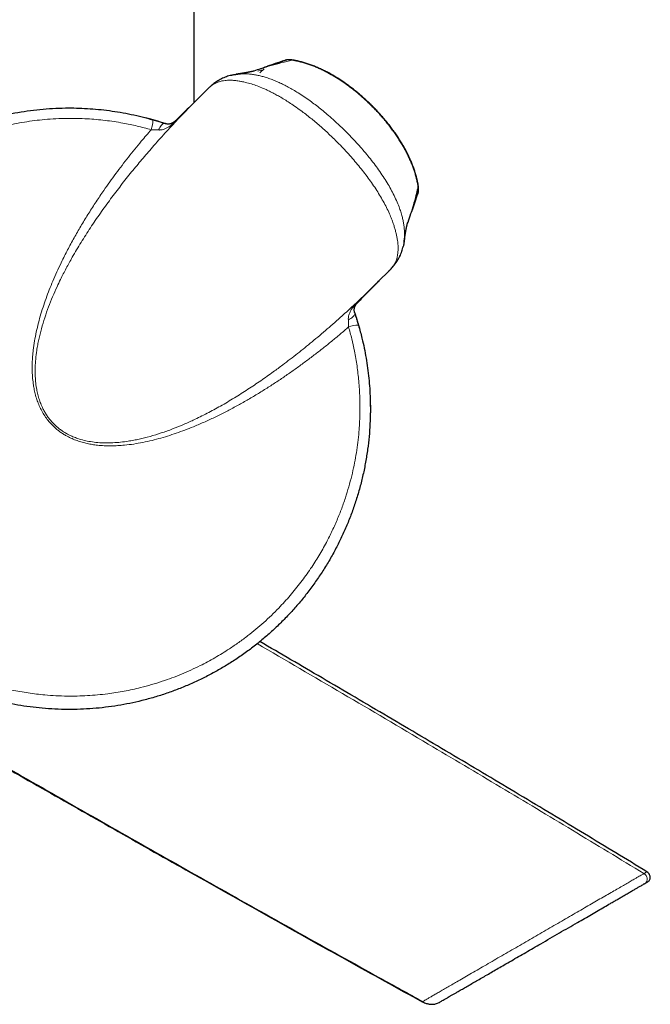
# Model space of a CAD drawing. Header units: millimetres. Extents: x 8 to 2314, y 12 to 2305.
# Tile 93 of 156: x 1600 to 1655, y 889 to 976. Entities that reach past the tile are written whole.
import ezdxf

# ---------------------------------------------------------------- set-up
doc = ezdxf.new("R2010")
doc.units = ezdxf.units.MM

msp = doc.modelspace()

# ---------------------------------------------------------------- linework, layer by layer
at = {"color": 7, "linetype": 'Continuous', "lineweight": 30}
for p, q in [((1615.316, 968.906), (1615.316, 979.712)), ((1621.458, 971.868), (1621.08, 971.491)), ((1621.254, 971.887), (1621.092, 971.836)), ((1618.58, 971.292), (1618.613, 971.3)), ((1616.578, 970.164), (1615.43, 969.016)), ((1615.458, 969.038), (1615.432, 969.013)), ((1631.426, 953.026), (1632.574, 954.174)), ((1632.574, 954.174), (1632.574, 954.175)), ((1631.425, 953.028), (1631.454, 953.057)), ((1629.435, 950.353), (1629.438, 950.342)), ((1636.727, 889.524), (1636.886, 889.601))]:
    msp.add_line(p, q, dxfattribs=at)
at = {"color": 252, "linetype": 'Continuous', "lineweight": 0}
for p, q in [((1623.916, 972.617), (1623.873, 972.63)), ((1620.897, 971.639), (1621.208, 971.748)), ((1621.208, 971.748), (1621.273, 971.683)), ((1635.024, 961.509), (1635.037, 961.466)), ((1633.706, 956.207), (1633.623, 955.896)), ((1635.376, 889.651), (1635.396, 889.663)), ((1636.73, 889.526), (1636.887, 889.602))]:
    msp.add_line(p, q, dxfattribs=at)
at = {"color": 252, "linetype": 'Continuous', "lineweight": 0, "flags": 128}
for points in [[(1613.694, 967.312), (1613.697, 967.315), (1613.702, 967.316), (1613.709, 967.316), (1613.717, 967.315), (1613.726, 967.312), (1613.737, 967.307)], [(1612.749, 967.031), (1612.7, 967.039), (1612.646, 967.032), (1612.589, 967.009), (1612.529, 966.971), (1612.467, 966.919), (1612.403, 966.853), (1612.339, 966.774), (1612.275, 966.683), (1612.213, 966.582), (1612.152, 966.472)], [(1634.918, 960.675), (1634.975, 960.781), (1635.011, 960.873)], [(1629.719, 951.287), (1629.722, 951.29), (1629.723, 951.296), (1629.723, 951.302), (1629.721, 951.31), (1629.718, 951.32), (1629.714, 951.331)], [(1629.438, 950.342), (1629.446, 950.293), (1629.438, 950.24), (1629.416, 950.182), (1629.378, 950.122), (1629.326, 950.06), (1629.26, 949.996), (1629.181, 949.932), (1629.09, 949.868), (1628.989, 949.806), (1628.878, 949.745)]]:
    msp.add_lwpolyline(points, dxfattribs=at)
at = {"color": 7, "linetype": 'Continuous', "lineweight": 30, "flags": 128}
for points in [[(1629.436, 950.348), (1629.519, 950.098), (1629.551, 949.999)], [(1629.554, 949.987), (1629.724, 949.435), (1629.847, 949.006)], [(1630.806, 942.613), (1630.806, 942.602), (1630.816, 941.909)], [(1630.816, 941.909), (1630.806, 941.215), (1630.795, 940.869)]]:
    msp.add_lwpolyline(points, dxfattribs=at)
at = {"color": 252, "linetype": 'Continuous', "lineweight": 0}
for centre, radius, start, end in [((1623.587, 971.691), 0.963, 108.61778, 121.77212), ((1623.671, 971.482), 1.161, 77.80172, 108.03856), ((1624.095, 972.463), 0.146, 79.86213, 106.23276), ((1608.77, 967.448), 2.912, 340.83232, 358.36748), ((1633.889, 961.264), 1.161, 341.93835, 12.1706), ((1634.871, 961.688), 0.145, 345.32178, 10.03984), ((1629.709, 951.298), 0.0146, 268.22465, 312.53648), ((1629.761, 946.874), 2.4, 89.74202, 111.0583)]:
    msp.add_arc(centre, radius, start, end, dxfattribs=at)
at = {"color": 7, "linetype": 'Continuous', "lineweight": 30}
for centre, radius, start, end in [((1623.683, 971.445), 1.2, 80.90138, 108.00346), ((1604.316, 941.909), 26.5, 71.44419, 75.2772), ((1633.852, 961.277), 1.2, 341.97361, 9.06892)]:
    msp.add_arc(centre, radius, start, end, dxfattribs=at)
for points, knots in [([(1623.311, 972.585), (1623.091, 972.514), (1622.633, 972.364), (1621.912, 972.123), (1621.215, 971.884), (1620.756, 971.722), (1620.56, 971.653)], [0, 0, 0, 0, 0.2448375, 0.5091861, 0.7896978, 1, 1, 1, 1]), ([(1623.277, 972.603), (1623.201, 972.577), (1622.859, 972.461), (1622.382, 972.299), (1621.976, 972.156), (1621.843, 972.11)], [0, 0, 0, 0, 0.161351, 0.724323, 1, 1, 1, 1]), ([(1624.121, 972.606), (1624.087, 972.612), (1624.016, 972.625), (1623.909, 972.641), (1623.794, 972.654), (1623.688, 972.661), (1623.589, 972.66), (1623.507, 972.654), (1623.427, 972.643), (1623.35, 972.627), (1623.301, 972.61), (1623.28, 972.603)], [0, 0, 0, 0, 0.1168422, 0.2443921, 0.3831586, 0.5471414, 0.6587039, 0.7433909, 0.8325735, 0.9294477, 1, 1, 1, 1]), ([(1635.035, 961.465), (1635.024, 961.538), (1634.995, 961.721), (1634.933, 962.016), (1634.851, 962.351), (1634.754, 962.688), (1634.644, 963.027), (1634.519, 963.367), (1634.38, 963.709), (1634.227, 964.052), (1634.06, 964.397), (1633.879, 964.743), (1633.683, 965.09), (1633.475, 965.437), (1633.255, 965.783), (1633.023, 966.126), (1632.78, 966.466), (1632.527, 966.802), (1632.264, 967.135), (1631.991, 967.462), (1631.71, 967.785), (1631.42, 968.102), (1631.122, 968.413), (1630.817, 968.718), (1630.505, 969.017), (1630.186, 969.308), (1629.861, 969.591), (1629.53, 969.866), (1629.194, 970.132), (1628.853, 970.388), (1628.508, 970.633), (1628.159, 970.868), (1627.808, 971.09), (1627.454, 971.301), (1627.097, 971.5), (1626.738, 971.686), (1626.379, 971.857), (1626.022, 972.013), (1625.665, 972.153), (1625.311, 972.278), (1624.958, 972.388), (1624.607, 972.483), (1624.258, 972.561), (1624.013, 972.61), (1623.884, 972.628), (1623.873, 972.629)], [0, 0, 0, 0, 0.013696, 0.034495, 0.055904, 0.077546, 0.099461, 0.121678, 0.144224, 0.167123, 0.190389, 0.21403, 0.238046, 0.262437, 0.287026, 0.311685, 0.336494, 0.361437, 0.386497, 0.411653, 0.436884, 0.462166, 0.487473, 0.512803, 0.53816, 0.563543, 0.588956, 0.61436, 0.639718, 0.664998, 0.690171, 0.715211, 0.740092, 0.764808, 0.789571, 0.814079, 0.838241, 0.862041, 0.885477, 0.908555, 0.931293, 0.953713, 0.975844, 0.997817, 1, 1, 1, 1]), ([(1635.011, 961.713), (1635.005, 961.748), (1634.982, 961.883), (1634.926, 962.123), (1634.845, 962.442), (1634.746, 962.774), (1634.632, 963.114), (1634.503, 963.455), (1634.361, 963.798), (1634.205, 964.142), (1634.034, 964.488), (1633.851, 964.833), (1633.654, 965.177), (1633.445, 965.521), (1633.223, 965.864), (1632.988, 966.207), (1632.744, 966.547), (1632.489, 966.882), (1632.225, 967.212), (1631.952, 967.537), (1631.67, 967.858), (1631.38, 968.173), (1631.082, 968.482), (1630.776, 968.785), (1630.464, 969.081), (1630.145, 969.37), (1629.82, 969.651), (1629.489, 969.923), (1629.153, 970.187), (1628.813, 970.44), (1628.469, 970.682), (1628.123, 970.913), (1627.772, 971.134), (1627.418, 971.343), (1627.061, 971.539), (1626.703, 971.722), (1626.345, 971.891), (1625.988, 972.045), (1625.633, 972.184), (1625.281, 972.307), (1624.93, 972.415), (1624.581, 972.507), (1624.312, 972.57), (1624.158, 972.598), (1624.121, 972.605)], [0, 0, 0, 0, 0.006792, 0.026278, 0.047174, 0.069688, 0.092439, 0.115461, 0.138711, 0.16265, 0.186761, 0.211085, 0.235658, 0.26051, 0.285672, 0.31117, 0.337067, 0.362486, 0.388195, 0.413985, 0.43985, 0.465781, 0.491769, 0.517827, 0.543863, 0.569849, 0.595905, 0.621971, 0.647977, 0.673869, 0.699594, 0.725166, 0.750719, 0.77623, 0.801584, 0.826705, 0.851527, 0.875997, 0.900073, 0.923709, 0.947017, 0.970022, 0.99276, 1, 1, 1, 1]), ([(1620.583, 971.66), (1620.583, 971.66), (1620.584, 971.66), (1620.58, 971.659), (1620.573, 971.657), (1620.563, 971.654), (1620.554, 971.652), (1620.545, 971.65), (1620.536, 971.648), (1620.524, 971.645), (1620.51, 971.642), (1620.493, 971.638), (1620.476, 971.634), (1620.461, 971.63), (1620.449, 971.628), (1620.438, 971.625), (1620.428, 971.623), (1620.418, 971.621), (1620.403, 971.618), (1620.384, 971.613), (1620.357, 971.608), (1620.329, 971.602), (1620.302, 971.597), (1620.278, 971.592), (1620.254, 971.587), (1620.231, 971.582), (1620.213, 971.579), (1620.197, 971.576), (1620.181, 971.573), (1620.162, 971.569), (1620.139, 971.564), (1620.111, 971.559), (1620.08, 971.553), (1620.05, 971.548), (1620.023, 971.543), (1619.999, 971.539), (1619.977, 971.535), (1619.951, 971.53), (1619.919, 971.524), (1619.88, 971.517), (1619.838, 971.51), (1619.793, 971.502), (1619.749, 971.495), (1619.704, 971.487), (1619.659, 971.48), (1619.612, 971.472), (1619.563, 971.464), (1619.51, 971.455), (1619.456, 971.446), (1619.4, 971.437), (1619.342, 971.428), (1619.279, 971.418), (1619.216, 971.409), (1619.151, 971.399), (1619.087, 971.389), (1619.024, 971.379), (1618.984, 971.373), (1618.967, 971.371)], [0, 0, 0, 0, 0.006353, 0.029631, 0.051149, 0.070756, 0.088254, 0.10436, 0.117037, 0.130021, 0.145474, 0.163897, 0.179137, 0.193556, 0.205713, 0.215596, 0.223522, 0.231631, 0.240309, 0.257705, 0.27729, 0.30014, 0.315481, 0.332051, 0.349269, 0.364127, 0.376191, 0.38534, 0.394514, 0.405474, 0.418224, 0.435549, 0.45438, 0.471579, 0.48691, 0.500365, 0.511975, 0.523773, 0.542214, 0.563231, 0.586241, 0.608155, 0.632225, 0.654141, 0.676098, 0.699286, 0.723705, 0.748184, 0.776305, 0.803054, 0.830074, 0.859261, 0.890624, 0.916881, 0.945535, 0.976869, 1, 1, 1, 1]), ([(1621.844, 972.107), (1621.811, 972.097), (1621.768, 972.084), (1621.73, 972.061), (1621.72, 972.056)], [0, 0, 0, 0, 0.758323, 1, 1, 1, 1]), ([(1621.838, 972.107), (1621.812, 972.099), (1621.783, 972.089), (1621.756, 972.075), (1621.754, 972.074)], [0, 0, 0, 0, 0.899987, 1, 1, 1, 1]), ([(1618.605, 971.298), (1618.565, 971.288), (1618.446, 971.261), (1618.252, 971.202), (1618.025, 971.121), (1617.805, 971.027), (1617.594, 970.921), (1617.396, 970.807), (1617.208, 970.684), (1617.025, 970.551), (1616.848, 970.406), (1616.726, 970.299), (1616.666, 970.24), (1616.661, 970.235)], [0, 0, 0, 0, 0.053041, 0.15906, 0.264557, 0.369527, 0.474429, 0.573886, 0.673875, 0.775951, 0.880684, 0.988703, 1, 1, 1, 1]), ([(1618.613, 971.3), (1618.653, 971.31), (1618.796, 971.347), (1619.054, 971.384), (1619.273, 971.412), (1619.387, 971.413), (1619.389, 971.413)], [0, 0, 0, 0, 0.159308, 0.574586, 0.991654, 1, 1, 1, 1]), ([(1615.612, 969.198), (1615.549, 969.136), (1615.289, 968.88), (1614.65, 968.252), (1614.073, 967.685), (1613.694, 967.312)], [0, 0, 0, 0, 0.098487, 0.406955, 1, 1, 1, 1]), ([(1584.144, 959.09), (1584.181, 959.135), (1584.459, 959.473), (1585.015, 960.075), (1585.813, 960.893), (1586.652, 961.674), (1587.512, 962.41), (1588.389, 963.099), (1589.283, 963.742), (1590.205, 964.349), (1591.161, 964.922), (1592.147, 965.459), (1593.165, 965.957), (1594.206, 966.413), (1595.253, 966.819), (1596.302, 967.176), (1597.355, 967.486), (1598.427, 967.754), (1599.516, 967.978), (1600.614, 968.157), (1601.726, 968.29), (1602.849, 968.376), (1603.924, 968.413), (1604.942, 968.407), (1605.906, 968.367), (1606.873, 968.291), (1607.841, 968.179), (1608.805, 968.032), (1609.767, 967.848), (1610.727, 967.629), (1611.363, 967.453), (1611.681, 967.365)], [0, 0, 0, 0, 0.005773, 0.043404, 0.081036, 0.118943, 0.156851, 0.193096, 0.229341, 0.265833, 0.302325, 0.339596, 0.376867, 0.414408, 0.451949, 0.487882, 0.523816, 0.560363, 0.596941, 0.63352, 0.670067, 0.707283, 0.7445, 0.776005, 0.80751, 0.839433, 0.871378, 0.903323, 0.935246, 0.967623, 1, 1, 1, 1]), ([(1611.681, 967.365), (1611.75, 967.345), (1611.888, 967.304), (1612.096, 967.241), (1612.305, 967.176), (1612.524, 967.106), (1612.67, 967.057), (1612.749, 967.031)], [0, 0, 0, 0, 0.1896166, 0.3802856, 0.5744782, 0.7699964, 1, 1, 1, 1]), ([(1613.693, 967.313), (1613.685, 967.305), (1613.663, 967.283), (1613.626, 967.249), (1613.581, 967.211), (1613.536, 967.175), (1613.488, 967.142), (1613.436, 967.108), (1613.377, 967.076), (1613.312, 967.046), (1613.242, 967.021), (1613.158, 967), (1613.071, 966.989), (1612.974, 966.988), (1612.88, 966.998), (1612.805, 967.014), (1612.762, 967.029), (1612.748, 967.034)], [0, 0, 0, 0, 0.022479, 0.060996, 0.098582, 0.140347, 0.186676, 0.239269, 0.306098, 0.380595, 0.467672, 0.564376, 0.676011, 0.781553, 0.879825, 0.961188, 1, 1, 1, 1]), ([(1635.011, 960.873), (1635.011, 960.874), (1635.022, 960.901), (1635.036, 960.955), (1635.052, 961.032), (1635.061, 961.105), (1635.066, 961.173), (1635.068, 961.242), (1635.065, 961.32), (1635.058, 961.412), (1635.046, 961.515), (1635.031, 961.617), (1635.018, 961.683), (1635.013, 961.714)], [0, 0, 0, 0, 0.0033444, 0.0951114, 0.1807956, 0.261094, 0.3383829, 0.4188934, 0.511905, 0.6356515, 0.7725509, 0.8948189, 1, 1, 1, 1]), ([(1634.062, 958.16), (1634.085, 958.224), (1634.198, 958.542), (1634.397, 959.119), (1634.658, 959.889), (1634.858, 960.488), (1634.966, 960.824), (1634.992, 960.904)], [0, 0, 0, 0, 0.0689836, 0.3389041, 0.624439, 0.910173, 1, 1, 1, 1]), ([(1634.517, 959.437), (1634.599, 959.674), (1634.768, 960.155), (1634.928, 960.63), (1635.01, 960.871)], [0, 0, 0, 0, 0.491451, 1, 1, 1, 1]), ([(1634.462, 959.311), (1634.465, 959.316), (1634.491, 959.358), (1634.506, 959.405), (1634.519, 959.446)], [0, 0, 0, 0, 0.132799, 1, 1, 1, 1]), ([(1634.48, 959.35), (1634.492, 959.374), (1634.507, 959.405), (1634.517, 959.438), (1634.519, 959.445)], [0, 0, 0, 0, 0.771953, 1, 1, 1, 1]), ([(1633.778, 956.56), (1633.778, 956.565), (1633.782, 956.588), (1633.787, 956.626), (1633.794, 956.672), (1633.8, 956.713), (1633.806, 956.748), (1633.812, 956.785), (1633.818, 956.824), (1633.824, 956.864), (1633.83, 956.904), (1633.836, 956.941), (1633.842, 956.977), (1633.847, 957.013), (1633.853, 957.05), (1633.859, 957.087), (1633.865, 957.125), (1633.871, 957.161), (1633.877, 957.197), (1633.883, 957.23), (1633.888, 957.265), (1633.895, 957.301), (1633.901, 957.338), (1633.907, 957.374), (1633.913, 957.408), (1633.918, 957.439), (1633.923, 957.468), (1633.928, 957.497), (1633.934, 957.527), (1633.939, 957.559), (1633.945, 957.593), (1633.951, 957.626), (1633.957, 957.656), (1633.962, 957.682), (1633.966, 957.707), (1633.971, 957.733), (1633.977, 957.76), (1633.982, 957.79), (1633.988, 957.819), (1633.993, 957.846), (1633.998, 957.867), (1634.001, 957.883), (1634.003, 957.895), (1634.006, 957.909), (1634.009, 957.925), (1634.013, 957.943), (1634.017, 957.963), (1634.022, 957.984), (1634.026, 958.003), (1634.029, 958.019), (1634.032, 958.032), (1634.036, 958.047), (1634.04, 958.065), (1634.044, 958.084), (1634.049, 958.105), (1634.054, 958.125), (1634.058, 958.142), (1634.061, 958.153), (1634.063, 958.163), (1634.065, 958.171), (1634.067, 958.176), (1634.067, 958.179), (1634.067, 958.178), (1634.067, 958.178)], [0, 0, 0, 0, 0.006907, 0.030183, 0.050841, 0.068887, 0.084549, 0.099394, 0.11897, 0.137581, 0.155317, 0.173889, 0.189816, 0.206692, 0.224513, 0.242344, 0.258611, 0.277519, 0.293826, 0.310978, 0.327545, 0.345899, 0.365376, 0.383769, 0.400901, 0.416776, 0.431424, 0.446945, 0.462751, 0.480318, 0.499608, 0.518311, 0.534986, 0.549643, 0.563952, 0.57922, 0.596191, 0.614855, 0.634293, 0.65117, 0.66519, 0.674209, 0.68196, 0.691293, 0.702671, 0.716084, 0.731308, 0.748253, 0.762674, 0.774584, 0.785292, 0.79719, 0.814636, 0.833924, 0.854889, 0.878993, 0.899977, 0.91811, 0.936046, 0.954803, 0.975279, 0.996924, 1, 1, 1, 1]), ([(1633.818, 957.026), (1633.813, 956.93), (1633.802, 956.686), (1633.761, 956.411), (1633.715, 956.241), (1633.706, 956.208)], [0, 0, 0, 0, 0.3454952, 0.8737542, 1, 1, 1, 1]), ([(1632.575, 954.179), (1632.617, 954.222), (1632.707, 954.311), (1632.842, 954.464), (1632.978, 954.635), (1633.111, 954.821), (1633.238, 955.02), (1633.354, 955.231), (1633.457, 955.445), (1633.547, 955.666), (1633.624, 955.891), (1633.676, 956.069), (1633.699, 956.173), (1633.705, 956.2)], [0, 0, 0, 0, 0.080494, 0.168836, 0.263566, 0.361458, 0.464805, 0.566951, 0.668462, 0.767735, 0.867078, 0.966939, 1, 1, 1, 1]), ([(1633.772, 956.56), (1633.762, 956.474), (1633.747, 956.354), (1633.715, 956.24), (1633.706, 956.207)], [0, 0, 0, 0, 0.7147863, 1, 1, 1, 1]), ([(1629.719, 951.287), (1629.886, 951.457), (1630.428, 952.008), (1631.057, 952.648), (1631.52, 953.119), (1631.607, 953.207)], [0, 0, 0, 0, 0.265135, 0.861507, 1, 1, 1, 1]), ([(1629.436, 950.351), (1629.436, 950.351), (1629.425, 950.381), (1629.412, 950.438), (1629.398, 950.526), (1629.394, 950.615), (1629.399, 950.703), (1629.416, 950.794), (1629.442, 950.879), (1629.475, 950.955), (1629.509, 951.018), (1629.543, 951.074), (1629.579, 951.124), (1629.615, 951.172), (1629.653, 951.216), (1629.688, 951.255), (1629.71, 951.277), (1629.719, 951.287)], [0, 0, 0, 0, 0.0014933, 0.0805877, 0.1679498, 0.2629477, 0.3639429, 0.4703675, 0.5926188, 0.6749687, 0.7462814, 0.8055633, 0.8539169, 0.898134, 0.9375994, 0.9735009, 1, 1, 1, 1]), ([(1629.438, 950.342), (1629.459, 950.277), (1629.503, 950.148), (1629.568, 949.945), (1629.633, 949.738), (1629.702, 949.513), (1629.747, 949.358), (1629.771, 949.274)], [0, 0, 0, 0, 0.188873, 0.379127, 0.57345, 0.769056, 1, 1, 1, 1]), ([(1629.771, 949.274), (1629.877, 948.89), (1630.062, 948.219), (1630.277, 947.249), (1630.442, 946.371), (1630.578, 945.485), (1630.684, 944.592), (1630.76, 943.694), (1630.809, 942.722), (1630.822, 941.679), (1630.789, 940.563), (1630.709, 939.447), (1630.58, 938.325), (1630.403, 937.202), (1630.174, 936.077), (1629.897, 934.961), (1629.575, 933.868), (1629.21, 932.802), (1628.805, 931.762), (1628.355, 930.738), (1627.858, 929.725), (1627.314, 928.727), (1626.722, 927.744), (1626.087, 926.786), (1625.418, 925.866), (1624.72, 924.988), (1623.995, 924.15), (1623.233, 923.341), (1622.431, 922.557), (1621.59, 921.802), (1620.71, 921.078), (1619.796, 920.39), (1618.865, 919.751), (1617.923, 919.16), (1616.966, 918.615), (1615.981, 918.106), (1614.97, 917.637), (1613.939, 917.21), (1612.885, 916.824), (1611.809, 916.482), (1610.729, 916.188), (1609.653, 915.944), (1608.579, 915.746), (1607.491, 915.592), (1606.391, 915.483), (1605.286, 915.419), (1604.173, 915.401), (1603.053, 915.431), (1601.944, 915.507), (1600.854, 915.628), (1599.779, 915.792), (1598.704, 916.002), (1597.633, 916.258), (1596.572, 916.557), (1595.518, 916.903), (1594.474, 917.296), (1593.452, 917.729), (1592.46, 918.2), (1591.493, 918.709), (1590.543, 919.26), (1589.61, 919.854), (1588.703, 920.487), (1587.818, 921.161), (1586.956, 921.876), (1586.129, 922.623), (1585.344, 923.398), (1584.716, 924.06), (1584.361, 924.477), (1584.242, 924.617)], [0, 0, 0, 0, 0.016555, 0.028948, 0.041344, 0.053736, 0.066259, 0.078785, 0.091307, 0.106798, 0.122289, 0.13789, 0.153491, 0.16944, 0.185389, 0.201457, 0.217526, 0.233062, 0.248599, 0.264244, 0.27989, 0.295879, 0.311868, 0.327976, 0.344084, 0.359544, 0.375005, 0.390572, 0.406139, 0.422042, 0.437945, 0.453964, 0.469983, 0.485283, 0.500583, 0.516143, 0.531717, 0.547291, 0.562851, 0.578696, 0.59454, 0.609665, 0.624789, 0.64017, 0.655564, 0.670958, 0.686339, 0.701999, 0.71766, 0.732669, 0.747678, 0.762943, 0.778222, 0.793501, 0.808766, 0.824311, 0.839856, 0.854876, 0.869897, 0.885179, 0.900474, 0.915769, 0.931051, 0.946618, 0.962184, 0.977276, 0.992367, 1, 1, 1, 1]), ([(1655.164, 901.108), (1653.332, 902.222), (1649.594, 904.495), (1643.925, 907.903), (1638.159, 911.345), (1632.37, 914.774), (1626.678, 918.127), (1622.912, 920.329), (1621.085, 921.397)], [0, 0, 0, 0, 0.162137, 0.330959, 0.500319, 0.670033, 0.839918, 1, 1, 1, 1]), ([(1590.09, 915.253), (1592.183, 914.051), (1596.377, 911.641), (1602.684, 908.033), (1609.017, 904.425), (1615.468, 900.769), (1622.031, 897.074), (1628.699, 893.344), (1633.152, 890.881), (1635.376, 889.651)], [0, 0, 0, 0, 0.1391756, 0.2789274, 0.4190755, 0.5594403, 0.7065263, 0.8534478, 1, 1, 1, 1]), ([(1590.16, 915.26), (1592.34, 914.008), (1596.833, 911.426), (1603.654, 907.525), (1610.625, 903.557), (1617.615, 899.602), (1624.616, 895.671), (1630.55, 892.36), (1634.156, 890.373), (1635.42, 889.677)], [0, 0, 0, 0, 0.1450672, 0.2990264, 0.453381, 0.6079194, 0.7624305, 0.916704, 1, 1, 1, 1]), ([(1655.249, 900.233), (1655.288, 900.262), (1655.362, 900.315), (1655.425, 900.426), (1655.453, 900.525), (1655.46, 900.621), (1655.448, 900.731), (1655.4, 900.864), (1655.307, 901.003), (1655.213, 901.073), (1655.164, 901.108)], [0, 0, 0, 0, 0.136297, 0.257526, 0.354141, 0.429334, 0.531712, 0.66733, 0.828876, 1, 1, 1, 1]), ([(1636.887, 889.602), (1636.891, 889.604), (1636.899, 889.609), (1636.966, 889.648), (1637.074, 889.71), (1637.226, 889.798), (1637.422, 889.912), (1637.637, 890.036), (1637.857, 890.164), (1638.071, 890.288), (1638.304, 890.422), (1638.582, 890.583), (1638.916, 890.776), (1639.311, 891.005), (1639.73, 891.248), (1640.166, 891.5), (1640.615, 891.76), (1641.083, 892.031), (1641.57, 892.313), (1642.076, 892.606), (1642.628, 892.926), (1643.223, 893.27), (1643.859, 893.639), (1644.504, 894.012), (1645.158, 894.39), (1645.871, 894.804), (1646.639, 895.248), (1647.454, 895.72), (1648.257, 896.185), (1648.998, 896.614), (1649.674, 897.006), (1650.282, 897.357), (1650.863, 897.694), (1651.419, 898.015), (1651.887, 898.287), (1652.276, 898.512), (1652.591, 898.694), (1652.888, 898.866), (1653.198, 899.045), (1653.512, 899.228), (1653.823, 899.408), (1654.103, 899.57), (1654.35, 899.713), (1654.561, 899.835), (1654.732, 899.934), (1654.861, 900.009), (1654.95, 900.06), (1654.972, 900.073), (1654.983, 900.079)], [0, 0, 0, 0, 0.0208273, 0.0414743, 0.0620776, 0.0827743, 0.1036999, 0.1249855, 0.1403822, 0.155758, 0.1711568, 0.1866225, 0.2074204, 0.2285138, 0.2499986, 0.2705282, 0.2910772, 0.311719, 0.3325257, 0.353568, 0.3749143, 0.3999084, 0.4248166, 0.4497406, 0.4747818, 0.50004, 0.5315001, 0.5626794, 0.5937718, 0.6249731, 0.6505554, 0.6757229, 0.7005934, 0.725289, 0.7499344, 0.7662191, 0.78224, 0.7980352, 0.8136443, 0.8342363, 0.8546711, 0.8750517, 0.8959504, 0.9167317, 0.9375205, 0.9585291, 0.97931, 1, 1, 1, 1]), ([(1654.983, 900.079), (1655.037, 900.11), (1655.145, 900.173), (1655.224, 900.219), (1655.259, 900.239), (1655.249, 900.233), (1655.249, 900.233)], [0, 0, 0, 0, 0.333363, 0.666633, 0.999855, 1, 1, 1, 1]), ([(1635.391, 889.66), (1635.453, 889.629), (1635.566, 889.57), (1635.731, 889.511), (1635.866, 889.475), (1635.971, 889.455), (1636.057, 889.444), (1636.152, 889.435), (1636.271, 889.431), (1636.415, 889.441), (1636.573, 889.469), (1636.675, 889.506), (1636.73, 889.525)], [0, 0, 0, 0, 0.131937, 0.243148, 0.332356, 0.399216, 0.446613, 0.496646, 0.588539, 0.70301, 0.840438, 1, 1, 1, 1])]:
    msp.add_open_spline(points, degree=3, knots=knots, dxfattribs=at)
at = {"color": 252, "linetype": 'Continuous', "lineweight": 0}
for points, knots in [([(1623.916, 972.617), (1623.614, 972.547), (1623.01, 972.408), (1622.092, 972.153), (1621.394, 971.941), (1621.009, 971.806), (1620.925, 971.777)], [0, 0, 0, 0, 0.304892, 0.609808, 0.914785, 1, 1, 1, 1]), ([(1635.024, 961.509), (1634.989, 961.697), (1634.92, 962.073), (1634.77, 962.63), (1634.587, 963.185), (1634.366, 963.738), (1634.113, 964.287), (1633.838, 964.813), (1633.545, 965.319), (1633.239, 965.803), (1632.856, 966.362), (1632.384, 966.987), (1631.857, 967.617), (1631.349, 968.175), (1630.869, 968.666), (1630.367, 969.142), (1629.845, 969.603), (1629.302, 970.046), (1628.737, 970.471), (1628.148, 970.875), (1627.537, 971.253), (1626.904, 971.602), (1626.249, 971.916), (1625.573, 972.189), (1624.956, 972.387), (1624.403, 972.529), (1624.078, 972.587), (1623.916, 972.617)], [0, 0, 0, 0, 0.035859, 0.071754, 0.107618, 0.144615, 0.181643, 0.218646, 0.253119, 0.287612, 0.322086, 0.374782, 0.427479, 0.467989, 0.508526, 0.549037, 0.590545, 0.632081, 0.673588, 0.716901, 0.760249, 0.803558, 0.848407, 0.893303, 0.938136, 0.969025, 1, 1, 1, 1]), ([(1632.571, 954.178), (1632.615, 954.221), (1632.715, 954.32), (1632.845, 954.493), (1632.968, 954.692), (1633.069, 954.91), (1633.156, 955.168), (1633.216, 955.443), (1633.25, 955.734), (1633.262, 956.013), (1633.253, 956.304), (1633.226, 956.595), (1633.184, 956.881), (1633.131, 957.161), (1633.062, 957.461), (1632.977, 957.778), (1632.865, 958.14), (1632.726, 958.531), (1632.54, 958.995), (1632.308, 959.502), (1632.025, 960.052), (1631.715, 960.6), (1631.377, 961.148), (1631.013, 961.695), (1630.625, 962.24), (1630.219, 962.778), (1629.795, 963.311), (1629.352, 963.838), (1628.893, 964.358), (1628.419, 964.868), (1627.847, 965.457), (1627.169, 966.117), (1626.508, 966.717), (1625.964, 967.182), (1625.549, 967.523), (1625.126, 967.856), (1624.66, 968.208), (1624.179, 968.552), (1623.696, 968.877), (1623.254, 969.157), (1622.837, 969.405), (1622.431, 969.631), (1622.037, 969.835), (1621.601, 970.045), (1621.122, 970.25), (1620.599, 970.444), (1620.077, 970.606), (1619.629, 970.715), (1619.224, 970.79), (1618.86, 970.838), (1618.524, 970.855), (1618.245, 970.849), (1618.002, 970.829), (1617.751, 970.789), (1617.495, 970.722), (1617.255, 970.633), (1617.03, 970.519), (1616.799, 970.369), (1616.659, 970.238), (1616.579, 970.163)], [0, 0, 0, 0, 0.010248, 0.023257, 0.036266, 0.049516, 0.062766, 0.079651, 0.09248, 0.10531, 0.118373, 0.131437, 0.14292, 0.154481, 0.16607, 0.179293, 0.192552, 0.208951, 0.225401, 0.246986, 0.268659, 0.29056, 0.312521, 0.335107, 0.357739, 0.380493, 0.403281, 0.426451, 0.449651, 0.472936, 0.496247, 0.531925, 0.567696, 0.585733, 0.603784, 0.621881, 0.639994, 0.662878, 0.682032, 0.699355, 0.716703, 0.732246, 0.747813, 0.763445, 0.783753, 0.804152, 0.824874, 0.845729, 0.858215, 0.874995, 0.891887, 0.902571, 0.913289, 0.926588, 0.94014, 0.953836, 0.967605, 0.981517, 1, 1, 1, 1]), ([(1619.389, 971.413), (1619.519, 971.418), (1619.781, 971.426), (1620.16, 971.401), (1620.523, 971.357), (1620.866, 971.296), (1621.21, 971.217), (1621.58, 971.114), (1621.974, 970.985), (1622.386, 970.827), (1622.79, 970.651), (1623.188, 970.461), (1623.601, 970.246), (1624.027, 970.006), (1624.499, 969.719), (1624.997, 969.393), (1625.49, 969.047), (1625.965, 968.695), (1626.421, 968.34), (1626.905, 967.943), (1627.432, 967.489), (1628.067, 966.912), (1628.684, 966.312), (1629.254, 965.725), (1629.717, 965.225), (1630.169, 964.712), (1630.609, 964.186), (1631.036, 963.646), (1631.449, 963.092), (1631.844, 962.526), (1632.209, 961.961), (1632.542, 961.399), (1632.842, 960.839), (1633.114, 960.267), (1633.33, 959.74), (1633.494, 959.261), (1633.609, 958.859), (1633.696, 958.481), (1633.758, 958.139), (1633.801, 957.809), (1633.823, 957.491), (1633.832, 957.23), (1633.821, 957.076), (1633.818, 957.026)], [0, 0, 0, 0, 0.0198, 0.04004, 0.057026, 0.074013, 0.091178, 0.108344, 0.129191, 0.150098, 0.170384, 0.190765, 0.21118, 0.234363, 0.257586, 0.286187, 0.314841, 0.338547, 0.365299, 0.39208, 0.421922, 0.457869, 0.506037, 0.536184, 0.566362, 0.596641, 0.626958, 0.657723, 0.688535, 0.719506, 0.750541, 0.779447, 0.808431, 0.837694, 0.867074, 0.888224, 0.909439, 0.926996, 0.944599, 0.960458, 0.976358, 0.992365, 1, 1, 1, 1]), ([(1615.483, 969.069), (1615.362, 968.949), (1614.774, 968.368), (1614.196, 967.777), (1613.737, 967.307)], [0, 0, 0, 0, 0.2056512, 1, 1, 1, 1]), ([(1615.432, 969.013), (1615.296, 968.878), (1614.766, 968.354), (1613.867, 967.414), (1612.733, 966.193), (1611.68, 965.009), (1610.701, 963.866), (1609.778, 962.75), (1608.86, 961.594), (1607.941, 960.384), (1607.041, 959.14), (1606.171, 957.865), (1605.344, 956.572), (1604.637, 955.379), (1604.037, 954.286), (1603.594, 953.417), (1603.196, 952.58), (1602.842, 951.776), (1602.479, 950.869), (1602.146, 949.93), (1601.856, 948.973), (1601.657, 948.17), (1601.529, 947.531), (1601.431, 946.956), (1601.351, 946.308), (1601.304, 945.586), (1601.302, 944.927), (1601.341, 944.309), (1601.411, 943.769), (1601.511, 943.268), (1601.635, 942.807), (1601.794, 942.352), (1601.972, 941.949), (1602.161, 941.597), (1602.351, 941.293), (1602.564, 941), (1602.826, 940.69), (1603.105, 940.412), (1603.395, 940.168), (1603.657, 939.975), (1603.932, 939.797), (1604.257, 939.616), (1604.634, 939.439), (1605.1, 939.263), (1605.616, 939.115), (1606.204, 938.998), (1606.83, 938.922), (1607.49, 938.892), (1608.16, 938.905), (1608.83, 938.957), (1609.437, 939.036), (1609.981, 939.13), (1610.625, 939.261), (1611.44, 939.466), (1612.417, 939.766), (1613.384, 940.113), (1614.322, 940.494), (1615.34, 940.95), (1616.444, 941.497), (1617.649, 942.152), (1618.85, 942.859), (1620.029, 943.607), (1621.171, 944.375), (1622.188, 945.095), (1623.268, 945.893), (1624.408, 946.771), (1625.715, 947.826), (1627.024, 948.931), (1628.233, 949.997), (1629.32, 950.991), (1630.291, 951.91), (1630.992, 952.589), (1631.364, 952.967), (1631.425, 953.028)], [0, 0, 0, 0, 0.008752, 0.03394, 0.059139, 0.084352, 0.10579, 0.127236, 0.14987, 0.172514, 0.195841, 0.219184, 0.242118, 0.265077, 0.281672, 0.29828, 0.308997, 0.323377, 0.337774, 0.352923, 0.368104, 0.382675, 0.389986, 0.397296, 0.408792, 0.419193, 0.429634, 0.438207, 0.446817, 0.453858, 0.460939, 0.468057, 0.475231, 0.480501, 0.48577, 0.491145, 0.496519, 0.50377, 0.508541, 0.513333, 0.518185, 0.523057, 0.529839, 0.536664, 0.545157, 0.553711, 0.563312, 0.573228, 0.583199, 0.593206, 0.603251, 0.610599, 0.617947, 0.632695, 0.648249, 0.66384, 0.678804, 0.693788, 0.714007, 0.734258, 0.755535, 0.776834, 0.797214, 0.817607, 0.83307, 0.85784, 0.882623, 0.908995, 0.935379, 0.955609, 0.975839, 0.996094, 1, 1, 1, 1]), ([(1611.52, 966.492), (1611.316, 966.549), (1610.906, 966.665), (1610.286, 966.818), (1609.662, 966.957), (1608.985, 967.09), (1608.256, 967.212), (1607.472, 967.318), (1606.685, 967.4), (1605.864, 967.46), (1605.011, 967.494), (1604.091, 967.498), (1603.136, 967.468), (1602.178, 967.4), (1601.255, 967.3), (1600.365, 967.171), (1599.479, 967.011), (1598.65, 966.831), (1597.88, 966.638), (1597.167, 966.436), (1596.459, 966.214), (1595.678, 965.943), (1594.828, 965.615), (1593.942, 965.234), (1593.098, 964.832), (1592.296, 964.415), (1591.508, 963.969), (1590.781, 963.522), (1590.114, 963.082), (1589.504, 962.653), (1588.906, 962.206), (1588.254, 961.689), (1587.556, 961.093), (1586.84, 960.434), (1586.175, 959.769), (1585.737, 959.311), (1585.521, 959.062), (1585.503, 959.042)], [0, 0, 0, 0, 0.022241, 0.044482, 0.06678, 0.089077, 0.116625, 0.144173, 0.171828, 0.199484, 0.230389, 0.261332, 0.295946, 0.330612, 0.36204, 0.393469, 0.425054, 0.456639, 0.482598, 0.508556, 0.534602, 0.560648, 0.595572, 0.630549, 0.662258, 0.693968, 0.725835, 0.757702, 0.783893, 0.810083, 0.836362, 0.86264, 0.897892, 0.933198, 0.965208, 0.997218, 1, 1, 1, 1]), ([(1613.737, 967.307), (1613.698, 967.268), (1613.625, 967.194), (1613.513, 967.088), (1613.386, 966.977), (1613.238, 966.86), (1613.052, 966.732), (1612.84, 966.614), (1612.611, 966.521), (1612.417, 966.477), (1612.267, 966.464), (1612.191, 966.469), (1612.152, 966.472)], [0, 0, 0, 0, 0.088883, 0.1665093, 0.2448147, 0.3561036, 0.4684331, 0.6094064, 0.7526313, 0.8741551, 0.9366965, 1, 1, 1, 1]), ([(1628.898, 949.114), (1628.654, 948.902), (1628.163, 948.479), (1627.415, 947.857), (1626.656, 947.245), (1625.885, 946.644), (1625.103, 946.054), (1624.31, 945.476), (1623.506, 944.91), (1622.679, 944.35), (1621.83, 943.797), (1620.958, 943.253), (1620.071, 942.725), (1619.172, 942.215), (1618.256, 941.725), (1617.327, 941.256), (1616.382, 940.811), (1615.498, 940.426), (1614.677, 940.097), (1613.924, 939.817), (1613.16, 939.559), (1612.384, 939.324), (1611.595, 939.115), (1610.795, 938.937), (1609.982, 938.793), (1609.24, 938.7), (1608.573, 938.651), (1607.983, 938.633), (1607.39, 938.645), (1606.843, 938.688), (1606.343, 938.755), (1605.892, 938.839), (1605.443, 938.95), (1604.997, 939.092), (1604.557, 939.266), (1604.173, 939.452), (1603.843, 939.642), (1603.561, 939.826), (1603.29, 940.028), (1602.992, 940.28), (1602.678, 940.592), (1602.359, 940.973), (1602.074, 941.386), (1601.828, 941.822), (1601.621, 942.272), (1601.449, 942.734), (1601.311, 943.209), (1601.209, 943.669), (1601.125, 944.179), (1601.066, 944.738), (1601.041, 945.352), (1601.048, 945.944), (1601.08, 946.514), (1601.145, 947.161), (1601.25, 947.885), (1601.405, 948.682), (1601.594, 949.474), (1601.813, 950.261), (1602.06, 951.041), (1602.332, 951.817), (1602.627, 952.584), (1602.951, 953.367), (1603.305, 954.162), (1603.732, 955.06), (1604.228, 956.036), (1604.799, 957.085), (1605.398, 958.12), (1606.025, 959.144), (1606.677, 960.155), (1607.466, 961.321), (1608.404, 962.631), (1609.506, 964.074), (1610.546, 965.36), (1611.23, 966.154), (1611.52, 966.492)], [0, 0, 0, 0, 0.0168153, 0.033641, 0.0504667, 0.0673271, 0.0841875, 0.1010842, 0.1179808, 0.1348899, 0.1524877, 0.1701033, 0.1877189, 0.2054047, 0.2230904, 0.2408567, 0.2586227, 0.276423, 0.2900313, 0.3036658, 0.3172999, 0.3310527, 0.3448049, 0.3587063, 0.3726067, 0.3865813, 0.3964874, 0.4063929, 0.4163731, 0.4263522, 0.4340344, 0.4417214, 0.449401, 0.4572909, 0.4651897, 0.4730761, 0.4786663, 0.4842563, 0.4899099, 0.4955633, 0.5037742, 0.5119855, 0.5204139, 0.5288435, 0.5370267, 0.5452113, 0.5535277, 0.5618451, 0.5688632, 0.5795081, 0.5901548, 0.5997683, 0.6093875, 0.6190031, 0.632614, 0.646367, 0.6601271, 0.6738829, 0.6878067, 0.7017343, 0.7156594, 0.7296788, 0.7448822, 0.7600858, 0.7804571, 0.8008329, 0.8212055, 0.8418237, 0.8624449, 0.8830638, 0.9143123, 0.9455613, 0.9768843, 1, 1, 1, 1]), ([(1612.152, 966.472), (1612.107, 966.476), (1611.982, 966.487), (1611.769, 966.496), (1611.604, 966.493), (1611.52, 966.492)], [0, 0, 0, 0, 0.218995, 0.604223, 1, 1, 1, 1]), ([(1634.066, 958.174), (1634.149, 958.411), (1634.306, 958.865), (1634.517, 959.544), (1634.705, 960.202), (1634.875, 960.859), (1634.974, 961.292), (1635.024, 961.509)], [0, 0, 0, 0, 0.214953, 0.411197, 0.607448, 0.80372, 1, 1, 1, 1]), ([(1633.615, 955.869), (1633.569, 955.739), (1633.486, 955.502), (1633.328, 955.182), (1633.161, 954.898), (1632.972, 954.63), (1632.758, 954.371), (1632.58, 954.186), (1632.472, 954.085), (1632.449, 954.064)], [0, 0, 0, 0, 0.186815, 0.336893, 0.487814, 0.639401, 0.791775, 0.956162, 1, 1, 1, 1]), ([(1631.439, 953.043), (1631.327, 952.929), (1630.75, 952.342), (1630.173, 951.756), (1629.709, 951.283)], [0, 0, 0, 0, 0.19429, 1, 1, 1, 1]), ([(1629.714, 951.331), (1630.184, 951.79), (1630.775, 952.368), (1631.356, 952.955), (1631.476, 953.076)], [0, 0, 0, 0, 0.794415, 1, 1, 1, 1]), ([(1628.878, 949.745), (1628.876, 949.803), (1628.871, 949.919), (1628.899, 950.081), (1628.955, 950.281), (1629.058, 950.512), (1629.203, 950.745), (1629.352, 950.941), (1629.479, 951.089), (1629.601, 951.219), (1629.676, 951.293), (1629.714, 951.331)], [0, 0, 0, 0, 0.093915, 0.190427, 0.271029, 0.436185, 0.605072, 0.717466, 0.831057, 0.915031, 1, 1, 1, 1]), ([(1585.837, 924.682), (1585.869, 924.647), (1586.068, 924.428), (1586.45, 924.041), (1587.04, 923.466), (1587.709, 922.859), (1588.438, 922.247), (1589.166, 921.681), (1589.889, 921.157), (1590.631, 920.659), (1591.347, 920.214), (1592.03, 919.819), (1592.678, 919.469), (1593.337, 919.138), (1594.079, 918.791), (1594.906, 918.438), (1595.795, 918.098), (1596.666, 917.802), (1597.519, 917.544), (1598.381, 917.316), (1599.2, 917.13), (1599.973, 916.981), (1600.697, 916.862), (1601.426, 916.764), (1602.24, 916.678), (1603.14, 916.615), (1604.094, 916.584), (1605.018, 916.588), (1605.912, 916.624), (1606.805, 916.691), (1607.643, 916.784), (1608.425, 916.895), (1609.151, 917.021), (1609.874, 917.168), (1610.675, 917.355), (1611.552, 917.591), (1612.471, 917.877), (1613.349, 918.187), (1614.188, 918.517), (1615.016, 918.877), (1615.784, 919.244), (1616.491, 919.61), (1617.141, 919.971), (1617.78, 920.352), (1618.481, 920.797), (1619.237, 921.314), (1620.015, 921.893), (1620.748, 922.481), (1621.436, 923.076), (1622.104, 923.696), (1622.712, 924.302), (1623.262, 924.889), (1623.76, 925.451), (1624.241, 926.029), (1624.703, 926.616), (1625.143, 927.212), (1625.551, 927.799), (1625.931, 928.38), (1626.285, 928.953), (1626.624, 929.536), (1627.025, 930.271), (1627.473, 931.165), (1627.937, 932.21), (1628.348, 933.257), (1628.696, 934.272), (1628.992, 935.268), (1629.233, 936.213), (1629.431, 937.137), (1629.591, 938.038), (1629.719, 938.946), (1629.808, 939.806), (1629.866, 940.615), (1629.897, 941.371), (1629.905, 942.13), (1629.892, 942.88), (1629.856, 943.623), (1629.801, 944.332), (1629.73, 945.016), (1629.643, 945.676), (1629.54, 946.334), (1629.392, 947.129), (1629.19, 948.059), (1628.996, 948.762), (1628.898, 949.114)], [0, 0, 0, 0, 0.002082, 0.012949, 0.023817, 0.038143, 0.052491, 0.065501, 0.07851, 0.091586, 0.104661, 0.115409, 0.126157, 0.136942, 0.147727, 0.162061, 0.176417, 0.189432, 0.202448, 0.215528, 0.228608, 0.239359, 0.250109, 0.260896, 0.271682, 0.286131, 0.300601, 0.313719, 0.326837, 0.34002, 0.353203, 0.364038, 0.374872, 0.385742, 0.396613, 0.411233, 0.425876, 0.43915, 0.452425, 0.465765, 0.479106, 0.490069, 0.501033, 0.512034, 0.523034, 0.537812, 0.552612, 0.566031, 0.579449, 0.592935, 0.606421, 0.617505, 0.62859, 0.639712, 0.650834, 0.661693, 0.672562, 0.682503, 0.692444, 0.702412, 0.71238, 0.72951, 0.746676, 0.762968, 0.779291, 0.794096, 0.808924, 0.82237, 0.835816, 0.849331, 0.862846, 0.873958, 0.88507, 0.896221, 0.907372, 0.918148, 0.928933, 0.938678, 0.948424, 0.958196, 0.967969, 0.983969, 1, 1, 1, 1]), ([(1628.898, 949.114), (1628.9, 949.165), (1628.902, 949.294), (1628.898, 949.508), (1628.885, 949.666), (1628.878, 949.745)], [0, 0, 0, 0, 0.242106, 0.615654, 1, 1, 1, 1]), ([(1654.898, 900.954), (1652.803, 902.227), (1648.603, 904.778), (1642.272, 908.578), (1635.528, 912.594), (1628.39, 916.81), (1623.368, 919.749), (1620.863, 921.214)], [0, 0, 0, 0, 0.185657, 0.372153, 0.559246, 0.780177, 1, 1, 1, 1]), ([(1654.898, 900.954), (1654.887, 900.948), (1654.865, 900.935), (1654.777, 900.885), (1654.652, 900.812), (1654.485, 900.716), (1654.279, 900.597), (1654.02, 900.446), (1653.697, 900.259), (1653.306, 900.032), (1652.869, 899.78), (1652.39, 899.503), (1651.873, 899.203), (1651.321, 898.884), (1650.737, 898.548), (1650.128, 898.196), (1649.497, 897.829), (1648.845, 897.45), (1648.176, 897.062), (1647.493, 896.666), (1646.799, 896.265), (1646.096, 895.858), (1645.388, 895.448), (1644.677, 895.036), (1643.968, 894.625), (1643.263, 894.217), (1642.563, 893.813), (1641.871, 893.412), (1641.19, 893.018), (1640.526, 892.633), (1639.884, 892.26), (1639.266, 891.903), (1638.706, 891.579), (1638.203, 891.288), (1637.757, 891.029), (1637.34, 890.787), (1636.955, 890.565), (1636.605, 890.362), (1636.291, 890.181), (1636.017, 890.023), (1635.788, 889.89), (1635.606, 889.784), (1635.475, 889.708), (1635.392, 889.66), (1635.381, 889.654), (1635.376, 889.651)], [0, 0, 0, 0, 0.019691, 0.039452, 0.059272, 0.079135, 0.099021, 0.118907, 0.142829, 0.166885, 0.191062, 0.215331, 0.239654, 0.264111, 0.288684, 0.313202, 0.337741, 0.362426, 0.387196, 0.411949, 0.436738, 0.461612, 0.486617, 0.511663, 0.536664, 0.561679, 0.586767, 0.611995, 0.637384, 0.662797, 0.68809, 0.713398, 0.738888, 0.760357, 0.781925, 0.80343, 0.824853, 0.846343, 0.868022, 0.889904, 0.911854, 0.933778, 0.955728, 0.977806, 1, 1, 1, 1]), ([(1655.164, 901.108), (1655.164, 901.108), (1655.174, 901.114), (1655.139, 901.094), (1655.059, 901.048), (1654.952, 900.986), (1654.898, 900.955)], [0, 0, 0, 0, 0.000002, 0.333325, 0.666655, 1, 1, 1, 1]), ([(1654.898, 900.955), (1654.932, 900.931), (1655.004, 900.881), (1655.093, 900.777), (1655.161, 900.649), (1655.196, 900.507), (1655.19, 900.366), (1655.146, 900.241), (1655.076, 900.143), (1655.013, 900.1), (1654.983, 900.079)], [0, 0, 0, 0, 0.117714, 0.24824, 0.386757, 0.526416, 0.660525, 0.784799, 0.897856, 1, 1, 1, 1])]:
    msp.add_open_spline(points, degree=3, knots=knots, dxfattribs=at)

doc.saveas('drawing.dxf')
